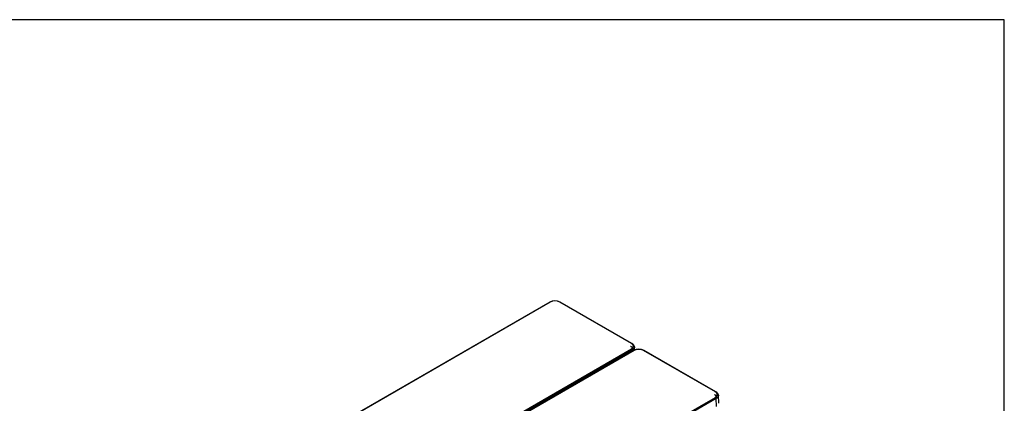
# Model space of a CAD drawing. Header units: millimetres. Extents: x 0 to 287, y 0 to 200.
# Tile 27 of 27: x 192 to 287, y 163 to 200. Entities that reach past the tile are written whole.
import ezdxf

# ---------------------------------------------------------------- set-up
doc = ezdxf.new("R2010")
doc.units = ezdxf.units.MM
for name, color, linetype in [('130.189_BW4C_CTM', 7, 'Continuous'), ('Défaut', 7, 'Continuous'), ('Marges', 7, 'Continuous')]:
    doc.layers.add(name, color=color, linetype=linetype)

# ---------------------------------------------------------------- blocks, each defined once
blk = doc.blocks.new('SE3')
at = {"layer": '130.189_BW4C_CTM', "color": 7, "linetype": 'Continuous'}
for p, q in [((243.141, 172.741), (214.799, 156.378)), ((243.191, 172.736), (214.849, 156.373)), ((251.025, 168.739), (244.102, 172.736)), ((251.075, 168.744), (244.152, 172.741)), ((222.684, 151.85), (251.025, 168.213)), ((251.333, 168.103), (251.314, 168.414)), ((251.096, 168.093), (222.754, 151.73)), ((251.237, 168.067), (222.895, 151.704)), ((251.287, 168.062), (222.945, 151.699)), ((251.102, 167.989), (251.096, 168.093)), ((259.122, 164.065), (252.199, 168.062)), ((259.172, 164.07), (252.249, 168.067)), ((230.78, 147.175), (259.122, 163.538)), ((259.193, 163.419), (230.851, 147.056)), ((259.24, 162.642), (259.193, 163.419)), ((259.457, 162.962), (259.41, 163.739))]:
    blk.add_line(p, q, dxfattribs=at)
for centre, radius, start, end in [((243.647, 171.756), 1.107, 62.81248, 117.18752), ((243.647, 171.841), 1.005, 63.01814, 116.98186), ((250.883, 168.354), 0.435, 7.81015, 63.74242), ((251.743, 167.082), 1.107, 62.81248, 117.18752), ((251.743, 167.166), 1.005, 63.01814, 116.98186), ((258.98, 163.68), 0.435, 7.81015, 63.74242)]:
    blk.add_arc(centre, radius, start, end, dxfattribs=at)
for centre, major_axis, start_param, end_param in [((243.191, 172.655), (0.05, -0.0866), 2.356194, 3.141593), ((244.102, 172.655), (-0.05, -0.0866), 3.141593, 3.926991), ((251.025, 168.657), (-0.05, -0.0866), 3.141042, 3.926991), ((251.025, 168.131), (0.05, -0.0866), 0.820305, 2.356194), ((251.287, 167.98), (0.05, -0.0866), 2.356194, 3.141593), ((252.199, 167.98), (-0.05, -0.0866), 3.141593, 3.926991), ((259.122, 163.983), (-0.05, -0.0866), 3.141042, 3.926991), ((259.122, 163.457), (0.05, -0.0866), 0.820305, 2.356194)]:
    blk.add_ellipse(centre, major_axis=major_axis, ratio=0.57735, start_param=start_param, end_param=end_param, dxfattribs=at)
for points, degree, knots in [([(250.947, 168.484), (250.983, 168.463), (251.011, 168.439), (251.04, 168.414), (251.06, 168.387), (251.079, 168.359), (251.089, 168.33), (251.099, 168.301), (251.099, 168.272), (251.099, 168.242), (251.089, 168.213), (251.079, 168.184), (251.06, 168.157), (251.04, 168.13), (251.011, 168.105), (250.983, 168.081), (250.947, 168.06)], 2, [0, 0, 0, 0.125, 0.125, 0.25, 0.25, 0.375, 0.375, 0.5, 0.5, 0.625, 0.625, 0.75, 0.75, 0.875, 0.875, 1, 1, 1]), ([(251.025, 168.213), (251.07, 168.239), (251.106, 168.269), (251.141, 168.3), (251.165, 168.334), (251.19, 168.367), (251.202, 168.403), (251.214, 168.439), (251.214, 168.476), (251.214, 168.513), (251.202, 168.549), (251.19, 168.584), (251.165, 168.618), (251.141, 168.652), (251.106, 168.683), (251.07, 168.713), (251.025, 168.739)], 2, [0, 0, 0, 0.125, 0.125, 0.25, 0.25, 0.375, 0.375, 0.5, 0.5, 0.625, 0.625, 0.75, 0.75, 0.875, 0.875, 1, 1, 1]), ([(251.314, 168.399), (251.314, 168.394), (251.314, 168.384), (251.313, 168.369), (251.31, 168.355), (251.307, 168.34), (251.304, 168.326), (251.299, 168.311), (251.293, 168.297), (251.287, 168.282), (251.279, 168.268), (251.271, 168.254), (251.262, 168.241), (251.253, 168.227), (251.242, 168.213), (251.231, 168.2), (251.219, 168.187), (251.206, 168.174), (251.192, 168.162), (251.178, 168.15), (251.163, 168.138), (251.147, 168.126), (251.131, 168.115), (251.114, 168.104), (251.102, 168.097), (251.096, 168.093)], 3, [0.5, 0.5, 0.5, 0.5, 0.5217358, 0.5434717, 0.5652076, 0.5869437, 0.6086799, 0.6304163, 0.6521529, 0.6738898, 0.695627, 0.7173645, 0.7391024, 0.7608407, 0.7825794, 0.8043187, 0.8260585, 0.8477988, 0.8695397, 0.8912813, 0.9130235, 0.9347665, 0.9565102, 0.9782547, 1, 1, 1, 1]), ([(259.043, 163.81), (259.079, 163.789), (259.108, 163.764), (259.136, 163.74), (259.156, 163.712), (259.175, 163.685), (259.185, 163.656), (259.195, 163.627), (259.195, 163.597), (259.195, 163.568), (259.185, 163.539), (259.175, 163.51), (259.156, 163.483), (259.136, 163.455), (259.108, 163.431), (259.079, 163.406), (259.043, 163.385)], 2, [0, 0, 0, 0.125, 0.125, 0.25, 0.25, 0.375, 0.375, 0.5, 0.5, 0.625, 0.625, 0.75, 0.75, 0.875, 0.875, 1, 1, 1]), ([(259.122, 163.538), (259.167, 163.564), (259.202, 163.595), (259.237, 163.625), (259.262, 163.659), (259.286, 163.693), (259.298, 163.729), (259.311, 163.765), (259.311, 163.802), (259.311, 163.838), (259.298, 163.874), (259.286, 163.91), (259.262, 163.944), (259.237, 163.978), (259.202, 164.008), (259.167, 164.039), (259.122, 164.065)], 2, [0, 0, 0, 0.125, 0.125, 0.25, 0.25, 0.375, 0.375, 0.5, 0.5, 0.625, 0.625, 0.75, 0.75, 0.875, 0.875, 1, 1, 1]), ([(259.411, 163.724), (259.411, 163.719), (259.41, 163.71), (259.409, 163.695), (259.407, 163.68), (259.404, 163.666), (259.4, 163.651), (259.395, 163.637), (259.39, 163.622), (259.383, 163.608), (259.376, 163.594), (259.368, 163.58), (259.359, 163.566), (259.349, 163.552), (259.339, 163.539), (259.327, 163.526), (259.315, 163.513), (259.302, 163.5), (259.289, 163.488), (259.274, 163.475), (259.259, 163.463), (259.244, 163.452), (259.227, 163.44), (259.21, 163.429), (259.198, 163.422), (259.193, 163.419)], 3, [0.5, 0.5, 0.5, 0.5, 0.5217358, 0.5434717, 0.5652076, 0.5869437, 0.6086799, 0.6304163, 0.6521529, 0.6738898, 0.695627, 0.7173645, 0.7391024, 0.7608407, 0.7825794, 0.8043187, 0.8260585, 0.8477988, 0.8695397, 0.8912813, 0.9130235, 0.9347665, 0.9565102, 0.9782547, 1, 1, 1, 1])]:
    blk.add_open_spline(points, degree=degree, knots=knots, dxfattribs=at)
for points in [[(251.314, 168.413), (251.314, 168.408), (251.314, 168.404), (251.314, 168.399)], [(259.41, 163.739), (259.41, 163.734), (259.411, 163.729), (259.411, 163.724)]]:
    blk.add_open_spline(points, degree=3, dxfattribs=at)

msp = doc.modelspace()

# ---------------------------------------------------------------- linework, layer by layer
at = {"layer": 'Marges', "color": 7, "linetype": 'Continuous'}
for p, q in [((287, 200), (10, 200)), ((287, 10), (287, 200))]:
    msp.add_line(p, q, dxfattribs=at)

# ---------------------------------------------------------------- block references
at = {"layer": 'Défaut'}
msp.add_blockref('SE3', (0, 0), dxfattribs=at)

doc.saveas('drawing.dxf')
